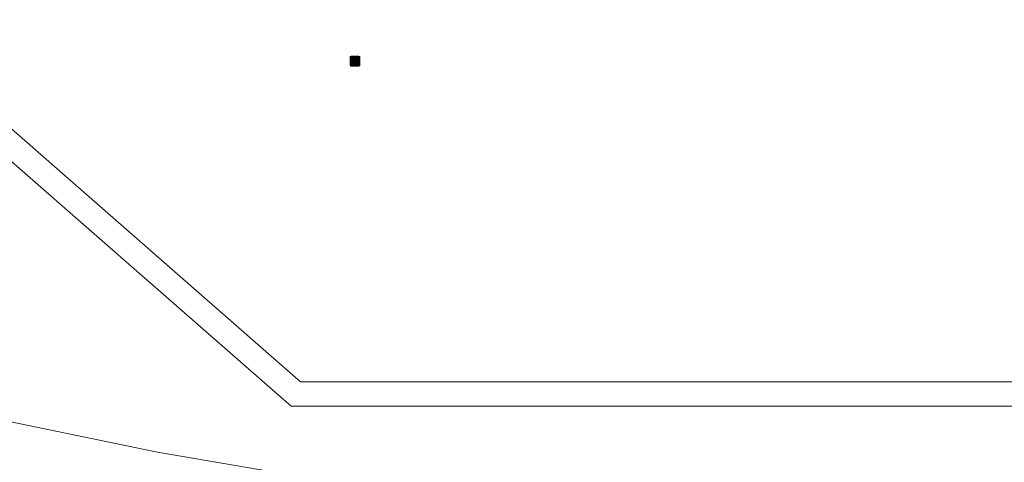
# Model space of a CAD drawing. Header units: metres. Extents: x -373759 to -373409, y 810976 to 811228.
# Tile 24 of 153: x -373669.38 to -373659.38, y 811123 to 811127.49. Entities that reach past the tile are written whole.
import ezdxf

# ---------------------------------------------------------------- set-up
doc = ezdxf.new("R2010")
doc.units = ezdxf.units.M
doc.header["$XCLIPFRAME"] = 2
doc.linetypes.add('TRAÇO 1mm', pattern=[2, 1, -1])
doc.layers.add('BASE ALAMEDA JULIO MULLER 1_explodidoR01_dwg', color=7, linetype='Continuous', lineweight=5, true_color=0x767676)
doc.layers.add('Curva_Intermediária', color=7, linetype='Continuous', lineweight=9, true_color=0x656565)
doc.layers.add('I-WALL', color=7, linetype='Continuous', lineweight=5)
doc.layers.add('S-COLS', color=7, linetype='Continuous', lineweight=5)
picture_1 = doc.add_image_def('image1.jpg', size_in_pixel=(999, 584))

# ---------------------------------------------------------------- blocks, each defined once
blk = doc.blocks.new('BASE ALAMEDA JULIO MULLER 1_explodidoR01_dwg-478056-PISTA INFERIOR PARTE 1')
at = {"layer": 'Curva_Intermediária', "color": 9, "lineweight": 5, "true_color": 0xc0c0c0, "flags": 128}
blk.add_lwpolyline([(-37420.4, 908202.4), (-38598.5, 908763.2), (-42158.5, 910619.2), (-45750.5, 912435.2), (-47942.5, 915811.2), (-51838.5, 916731.2), (-53561.7, 916383.7)], dxfattribs=at)
blk = doc.blocks.new('_EST_ PILAR BALIZADOR - 150 x 150-V366-PISTA INFERIOR PARTE 1')
at = {"layer": 'S-COLS', "lineweight": 20, "true_color": 0x800000}
blk.add_hatch(color=16, dxfattribs=at).paths.add_polyline_path([(40, -50), (45, -48.7), (50, -40), (48.7, 45), (40, 50), (-45, 48.7), (-50, 40), (-48.7, -45), (-40, -50)], flags=0)
at = {"layer": 'S-COLS', "color": 236, "lineweight": 20, "true_color": 0x800040}
for p, q in [((-50, 40), (-50, -40)), ((40, 50), (-40, 50)), ((50, -40), (50, 40)), ((-40, -50), (40, -50))]:
    blk.add_line(p, q, dxfattribs=at)
for centre, start, end in [((-40, 40), 90, 180), ((40, 40), 360, 90), ((-40, -40), 180, 270), ((40, -40), 270, 360)]:
    blk.add_arc(centre, 10, start, end, dxfattribs=at)
at = {"layer": 'S-COLS', "lineweight": 20}
for centre, start, end in [((-40, 40), 135, 180), ((40, 40), 45, 90), ((-40, -40), 225, 270), ((40, -40), 315, 0)]:
    blk.add_arc(centre, 10, start, end, dxfattribs=at)

msp = doc.modelspace()

# ---------------------------------------------------------------- linework, layer by layer
at = {"color": 6, "linetype": 'TRAÇO 1mm', "lineweight": 30}
msp.add_circle((-373669.8776, 811116.8841), 16.9117, dxfattribs=at)
at = {"layer": 'I-WALL'}
for p, q in [((-373672.5091, 811129.0462), (-373666.5295, 811123.8189)), ((-373666.6233, 811123.5689), (-373672.6029, 811128.7962)), ((-373666.5295, 811123.8189), (-373657.3898, 811123.8188)), ((-373657.3898, 811123.5688), (-373666.6233, 811123.5689))]:
    msp.add_line(p, q, dxfattribs=at)

# ---------------------------------------------------------------- block references
at = {"layer": 'BASE ALAMEDA JULIO MULLER 1_explodidoR01_dwg', "color": 9, "true_color": 0xc0c0c0, "xscale": 0.0009999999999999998, "yscale": 0.0009999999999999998, "zscale": 0.0009999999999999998, "rotation": 15.8306522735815}
msp.add_blockref('BASE ALAMEDA JULIO MULLER 1_explodidoR01_dwg-478056-PISTA INFERIOR PARTE 1', (-373382.9422, 810259.3357), dxfattribs=at)
at = {"layer": 'S-COLS', "color": 236, "lineweight": 20, "true_color": 0x800040, "xscale": 0.001, "yscale": 0.001, "zscale": 0.001}
msp.add_blockref('_EST_ PILAR BALIZADOR - 150 x 150-V366-PISTA INFERIOR PARTE 1', (-373665.9756, 811127.0732), dxfattribs=at)

# ---------------------------------------------------------------- pictures from other files: only their frames are drawn
image = msp.add_image(picture_1, insert=(-373760.7975, 810990.6628), size_in_units=(351.8083, 205.6617))
image.set_boundary_path([(4.5384, 95.0127), (998.5, 423.3533)])
image.dxf.flags = 15

doc.saveas('drawing.dxf')
